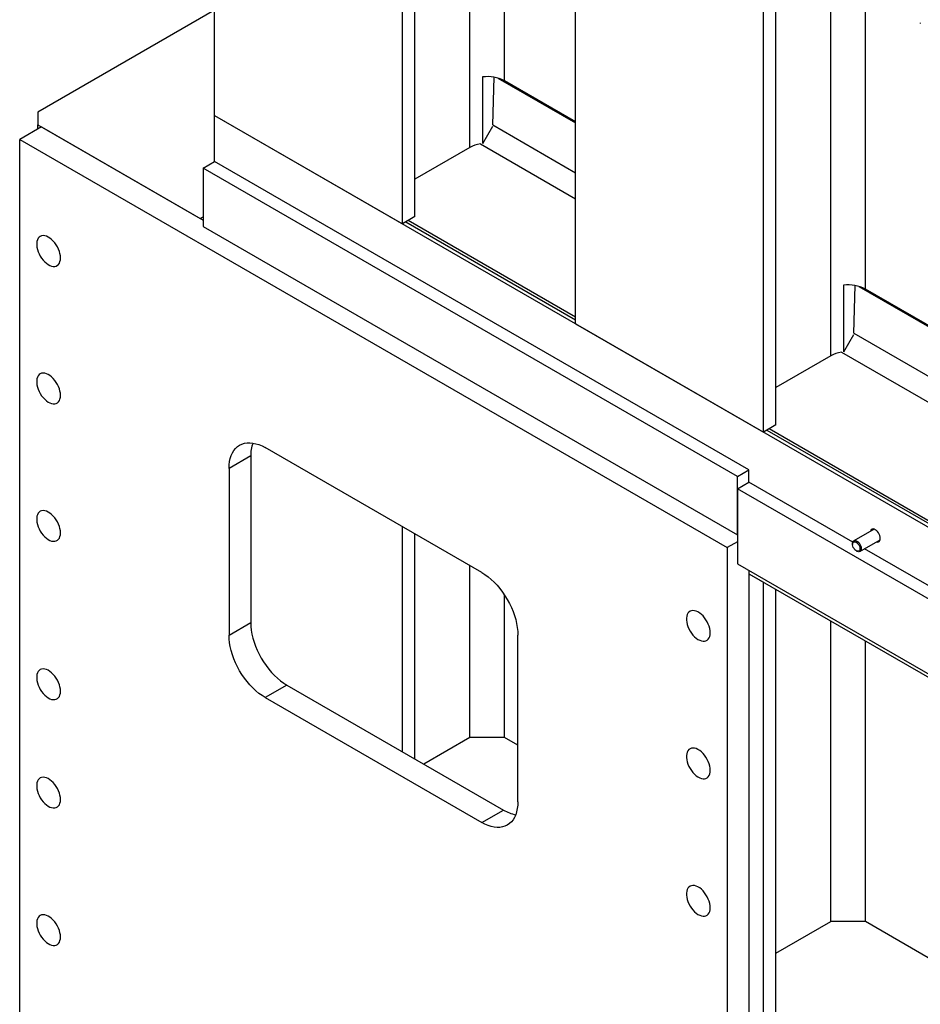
# Model space of a CAD drawing. Header units: millimetres. Extents: x 0 to 25230, y 0 to 17820.
# Tile 110 of 244: x 14698 to 15580, y 10289 to 11254. Entities that reach past the tile are written whole.
import ezdxf

# ---------------------------------------------------------------- set-up
doc = ezdxf.new("R2010")
doc.units = ezdxf.units.MM
doc.linetypes.add('SLD-Sólida', pattern=[0])
doc.layers.add('REFERÊNCIAS', color=9, linetype='SLD-Sólida')

msp = doc.modelspace()

# ---------------------------------------------------------------- linework, layer by layer
at = {"layer": 'REFERÊNCIAS', "linetype": 'SLD-Sólida', "lineweight": 25, "ltscale": 30}
for p, q in [((14888.62, 11160.15), (14888.62, 12013.44)), ((15072.46, 11054.02), (15072.46, 11939.9)), ((15242.17, 10956.05), (15242.17, 11841.93)), ((15426.02, 10849.92), (15426.02, 11735.8)), ((15084.84, 11061.16), (15084.84, 11456.37)), ((15138.58, 11128.91), (15138.58, 11425.35)), ((15172.52, 11194.24), (15172.52, 11405.75)), ((15438.39, 10857.06), (15438.39, 11343.31)), ((15492.13, 10924.81), (15492.13, 11312.29)), ((15526.07, 10990.13), (15526.07, 11292.69)), ((14888.57, 11263.38), (14715.37, 11163.4)), ((15579.72, 11251.06), (15579.72, 11250.35)), ((15151.07, 11198.05), (15151.07, 11132.82)), ((15161.01, 11151.09), (15162.33, 11197.73)), ((15166.11, 11196.88), (15242.17, 11152.97)), ((15242.17, 11154.03), (15172.52, 11194.24)), ((14715.37, 11163.4), (14715.37, 11151.15)), ((14888.62, 11160.15), (19074.69, 8743.58)), ((14888.62, 11115.24), (14888.62, 11160.15)), ((14888.62, 11160.15), (15072.46, 11054.02)), ((14718.91, 11149.11), (14697.7, 11136.86)), ((14715.37, 11151.15), (14874.47, 11059.3)), ((14715.37, 11147.07), (14715.37, 11151.15)), ((14718.91, 11149.11), (14877.3, 11057.67)), ((15151.17, 11132.89), (15160.92, 11149.78)), ((15161.01, 11151.09), (15242.17, 11104.24)), ((14697.7, 10026.37), (14697.7, 11136.86)), ((14697.7, 11136.86), (15390.66, 10736.82)), ((15138.58, 11128.91), (15084.84, 11097.89)), ((15148.86, 11132.42), (15242.17, 11078.55)), ((14877.3, 11108.71), (14888.62, 11115.24)), ((14877.3, 11108.71), (14877.3, 11051.55)), ((15400.56, 10806.64), (14877.3, 11108.71)), ((15411.87, 10813.17), (14888.62, 11115.24)), ((14874.47, 11059.3), (14877.3, 11060.94)), ((15084.84, 11061.16), (15072.46, 11054.02)), ((14877.3, 11051.55), (15400.56, 10749.48)), ((15076.02, 11056.07), (15242.17, 10960.15)), ((15242.17, 10962.52), (15078.07, 11057.25)), ((15504.63, 10993.95), (15504.63, 10928.72)), ((15514.56, 10946.99), (15515.88, 10993.63)), ((15519.66, 10992.78), (15889.17, 10779.46)), ((15597.49, 10948.9), (15526.07, 10990.13)), ((15242.17, 10956.05), (15426.02, 10849.92)), ((15504.72, 10928.79), (15514.47, 10945.68)), ((15514.56, 10946.99), (15889.17, 10730.73)), ((15492.13, 10924.81), (15438.39, 10893.79)), ((15502.41, 10928.32), (15889.17, 10705.05)), ((15438.39, 10857.06), (15426.02, 10849.92)), ((15429.57, 10851.97), (15889.17, 10586.65)), ((15889.17, 10589.01), (15431.62, 10853.15)), ((14923.97, 10826.59), (14902.76, 10814.35)), ((14923.97, 10826.59), (14923.97, 10663.29)), ((15150.24, 10712.3), (14938.11, 10834.77)), ((14902.76, 10814.35), (14902.76, 10651.04)), ((15400.56, 10806.64), (15411.87, 10813.17)), ((15411.87, 10800.92), (15411.87, 10813.17)), ((15400.56, 10749.48), (15400.56, 10806.64)), ((15400.56, 10794.39), (15411.87, 10800.92)), ((15513.6, 10742.2), (15411.87, 10800.92)), ((18540.11, 8981.96), (15400.56, 10794.39)), ((15400.56, 10794.39), (15400.56, 10720.9)), ((15072.46, 10536.74), (15072.46, 10757.21)), ((15084.84, 10529.59), (15084.84, 10750.06)), ((15534.42, 10754.91), (15514.61, 10743.48)), ((15400.56, 10742.54), (15390.66, 10736.82)), ((15513.37, 10740.73), (15513.37, 10740.01)), ((15520.61, 10733.08), (15540.42, 10744.52)), ((15390.66, 10736.82), (15390.66, 9626.33)), ((15516.99, 10733.74), (15517.61, 10733.38)), ((15768.16, 10595.24), (15525, 10735.62)), ((15400.56, 10720.9), (18530.22, 8914.19)), ((15138.58, 10550.61), (15138.58, 10719.04)), ((15411.87, 10714.37), (15411.87, 9638.57)), ((15411.87, 10711.1), (18530.22, 8910.92)), ((15411.87, 10711.1), (15426.02, 10702.94)), ((15426.02, 9137.35), (15426.02, 10702.94)), ((15438.39, 10237.21), (15438.39, 10695.79)), ((15172.52, 10550.61), (15172.52, 10690.33)), ((14902.76, 10651.04), (14923.97, 10663.29)), ((15492.13, 10370.28), (15492.13, 10664.77)), ((15185.6, 10487.76), (15185.6, 10651.07)), ((15526.07, 10370.28), (15526.07, 10645.18)), ((14959.33, 10602.05), (14938.11, 10589.8)), ((14959.33, 10602.05), (15171.46, 10479.59)), ((14938.11, 10589.8), (15150.24, 10467.34)), ((15138.58, 10550.61), (15093.5, 10524.59)), ((15172.52, 10550.61), (15138.58, 10550.61)), ((15185.6, 10543.06), (15172.52, 10550.61)), ((15150.24, 10467.34), (15171.46, 10479.59)), ((15438.39, 10339.26), (15492.13, 10370.28)), ((15526.07, 10370.28), (15492.13, 10370.28)), ((15597.49, 10329.06), (15526.07, 10370.28))]:
    msp.add_line(p, q, dxfattribs=at)
at = {"layer": 'REFERÊNCIAS', "linetype": 'SLD-Sólida', "lineweight": 25, "ltscale": 30, "flags": 128}
for points in [[(14737.65, 11020.71), (14737.52, 11022.75), (14737.15, 11024.88), (14736.54, 11027.07), (14735.71, 11029.27), (14734.67, 11031.42), (14733.44, 11033.5), (14732.06, 11035.44), (14730.54, 11037.21), (14728.93, 11038.78), (14727.26, 11040.1), (14725.55, 11041.16), (14723.86, 11041.92), (14722.21, 11042.38), (14720.65, 11042.51), (14719.19, 11042.33), (14717.88, 11041.82), (14716.75, 11041.01), (14715.81, 11039.92), (14715.08, 11038.55), (14714.59, 11036.95), (14714.34, 11035.15), (14714.34, 11033.18), (14714.59, 11031.09), (14715.08, 11028.93), (14715.81, 11026.73), (14716.75, 11024.55), (14717.88, 11022.42), (14719.19, 11020.41), (14720.65, 11018.55), (14722.21, 11016.87), (14723.86, 11015.42), (14725.55, 11014.23), (14727.26, 11013.32), (14728.93, 11012.71), (14730.54, 11012.42), (14732.06, 11012.44), (14733.44, 11012.78), (14734.67, 11013.44), (14735.71, 11014.4), (14736.54, 11015.63), (14737.15, 11017.12), (14737.52, 11018.82), (14737.65, 11020.71)], [(14737.65, 10885.98), (14737.52, 10888.02), (14737.15, 10890.15), (14736.54, 10892.34), (14735.71, 10894.54), (14734.67, 10896.69), (14733.44, 10898.77), (14732.06, 10900.71), (14730.54, 10902.49), (14728.93, 10904.05), (14727.26, 10905.38), (14725.55, 10906.43), (14723.86, 10907.19), (14722.21, 10907.65), (14720.65, 10907.78), (14719.19, 10907.6), (14717.88, 10907.09), (14716.75, 10906.29), (14715.81, 10905.19), (14715.08, 10903.82), (14714.59, 10902.22), (14714.34, 10900.42), (14714.34, 10898.45), (14714.59, 10896.36), (14715.08, 10894.2), (14715.81, 10892), (14716.75, 10889.82), (14717.88, 10887.7), (14719.19, 10885.68), (14720.65, 10883.82), (14722.21, 10882.14), (14723.86, 10880.69), (14725.55, 10879.5), (14727.26, 10878.59), (14728.93, 10877.98), (14730.54, 10877.69), (14732.06, 10877.71), (14733.44, 10878.06), (14734.67, 10878.71), (14735.71, 10879.67), (14736.54, 10880.9), (14737.15, 10882.39), (14737.52, 10884.09), (14737.65, 10885.98)], [(14902.76, 10814.35), (14902.89, 10817.83), (14903.29, 10821.13), (14903.96, 10824.22), (14904.89, 10827.08), (14906.07, 10829.69), (14907.49, 10832.03), (14909.15, 10834.08), (14911.03, 10835.82), (14913.11, 10837.24), (14915.39, 10838.33), (14917.83, 10839.09), (14920.44, 10839.5), (14923.17, 10839.57), (14926.02, 10839.28), (14928.96, 10838.66), (14931.97, 10837.69), (14935.03, 10836.39), (14938.11, 10834.77)], [(14737.65, 10751.26), (14737.52, 10753.29), (14737.15, 10755.42), (14736.54, 10757.61), (14735.71, 10759.81), (14734.67, 10761.97), (14733.44, 10764.04), (14732.06, 10765.98), (14730.54, 10767.76), (14728.93, 10769.32), (14727.26, 10770.65), (14725.55, 10771.7), (14723.86, 10772.46), (14722.21, 10772.92), (14720.65, 10773.05), (14719.19, 10772.87), (14717.88, 10772.36), (14716.75, 10771.56), (14715.81, 10770.46), (14715.08, 10769.09), (14714.59, 10767.49), (14714.34, 10765.69), (14714.34, 10763.72), (14714.59, 10761.64), (14715.08, 10759.47), (14715.81, 10757.27), (14716.75, 10755.09), (14717.88, 10752.97), (14719.19, 10750.95), (14720.65, 10749.09), (14722.21, 10747.41), (14723.86, 10745.97), (14725.55, 10744.77), (14727.26, 10743.86), (14728.93, 10743.25), (14730.54, 10742.96), (14732.06, 10742.98), (14733.44, 10743.33), (14734.67, 10743.98), (14735.71, 10744.94), (14736.54, 10746.17), (14737.15, 10747.66), (14737.52, 10749.37), (14737.65, 10751.26)], [(15540.57, 10745.82), (15540.44, 10747.16), (15540.08, 10748.58), (15539.49, 10750), (15538.7, 10751.36), (15537.77, 10752.58), (15536.72, 10753.61), (15535.62, 10754.39), (15534.52, 10754.88), (15533.47, 10755.06), (15532.53, 10754.92), (15531.75, 10754.47), (15531.16, 10753.73), (15530.82, 10752.83)], [(15513.37, 10740.73), (15513.38, 10741.1), (15513.59, 10742.18), (15514.06, 10743.01), (15514.75, 10743.55), (15515.62, 10743.75), (15516.61, 10743.62), (15517.67, 10743.14), (15518.72, 10742.36), (15519.71, 10741.33), (15520.56, 10740.1)], [(15519.51, 10739.48), (15520.12, 10738.23), (15520.5, 10736.96), (15520.62, 10735.76), (15520.46, 10734.72), (15520.06, 10733.92), (15519.42, 10733.41), (15518.6, 10733.24), (15517.67, 10733.42), (15516.68, 10733.93), (15515.72, 10734.74), (15514.85, 10735.78), (15514.14, 10736.98), (15513.64, 10738.25), (15513.39, 10739.5), (15513.41, 10740.63), (15513.69, 10741.56), (15514.22, 10742.22), (15514.95, 10742.56), (15515.84, 10742.55), (15516.81, 10742.21), (15517.79, 10741.54), (15518.71, 10740.61), (15519.51, 10739.48)], [(15520.56, 10740.1), (15521.22, 10738.76), (15521.66, 10737.39), (15521.85, 10736.07), (15521.77, 10734.89), (15521.42, 10733.93), (15520.84, 10733.24), (15520.05, 10732.86), (15519.12, 10732.83), (15518.08, 10733.14), (15517.61, 10733.38)], [(15536.81, 10742.44), (15537.77, 10742.28), (15538.7, 10742.42), (15539.49, 10742.88), (15540.08, 10743.62), (15540.44, 10744.62), (15540.57, 10745.82)], [(15150.24, 10712.3), (15153.33, 10710.37), (15156.38, 10708.14), (15159.4, 10705.63), (15162.34, 10702.86), (15165.19, 10699.85), (15167.92, 10696.63), (15170.52, 10693.21), (15172.97, 10689.63), (15175.24, 10685.91), (15177.33, 10682.09), (15179.21, 10678.18), (15180.86, 10674.22), (15182.29, 10670.23), (15183.47, 10666.26), (15184.4, 10662.33), (15185.06, 10658.47), (15185.47, 10654.7), (15185.6, 10651.07)], [(15374.04, 10653.33), (15373.92, 10655.36), (15373.55, 10657.5), (15372.94, 10659.69), (15372.11, 10661.88), (15371.07, 10664.04), (15369.84, 10666.11), (15368.45, 10668.06), (15366.94, 10669.83), (15365.33, 10671.4), (15363.65, 10672.72), (15361.95, 10673.78), (15360.26, 10674.54), (15358.61, 10674.99), (15357.04, 10675.13), (15355.59, 10674.94), (15354.28, 10674.44), (15353.14, 10673.63), (15352.2, 10672.53), (15351.48, 10671.17), (15350.99, 10669.57), (15350.74, 10667.77), (15350.74, 10665.8), (15350.99, 10663.71), (15351.48, 10661.54), (15352.2, 10659.35), (15353.14, 10657.16), (15354.28, 10655.04), (15355.59, 10653.03), (15357.04, 10651.16), (15358.61, 10649.49), (15360.26, 10648.04), (15361.95, 10646.85), (15363.65, 10645.94), (15365.33, 10645.33), (15366.94, 10645.03), (15368.45, 10645.06), (15369.84, 10645.4), (15371.07, 10646.06), (15372.11, 10647.01), (15372.94, 10648.25), (15373.55, 10649.73), (15373.92, 10651.44), (15374.04, 10653.33)], [(14923.97, 10663.29), (14924.11, 10659.65), (14924.51, 10655.89), (14925.18, 10652.02), (14926.1, 10648.09), (14927.28, 10644.12), (14928.71, 10640.14), (14930.36, 10636.18), (14932.24, 10632.27), (14934.33, 10628.44), (14936.6, 10624.72), (14939.05, 10621.14), (14941.65, 10617.72), (14944.38, 10614.5), (14947.23, 10611.49), (14950.18, 10608.72), (14953.19, 10606.21), (14956.24, 10603.98), (14959.33, 10602.05)], [(14938.11, 10589.8), (14935.03, 10591.74), (14931.97, 10593.97), (14928.96, 10596.48), (14926.02, 10599.25), (14923.17, 10602.25), (14920.44, 10605.48), (14917.83, 10608.89), (14915.39, 10612.47), (14913.11, 10616.19), (14911.03, 10620.02), (14909.15, 10623.93), (14907.49, 10627.89), (14906.07, 10631.87), (14904.89, 10635.85), (14903.96, 10639.78), (14903.29, 10643.64), (14902.89, 10647.4), (14902.76, 10651.04)], [(14737.65, 10596.11), (14737.52, 10598.15), (14737.15, 10600.28), (14736.54, 10602.47), (14735.71, 10604.66), (14734.67, 10606.82), (14733.44, 10608.9), (14732.06, 10610.84), (14730.54, 10612.61), (14728.93, 10614.18), (14727.26, 10615.5), (14725.55, 10616.56), (14723.86, 10617.32), (14722.21, 10617.77), (14720.65, 10617.91), (14719.19, 10617.72), (14717.88, 10617.22), (14716.75, 10616.41), (14715.81, 10615.32), (14715.08, 10613.95), (14714.59, 10612.35), (14714.34, 10610.55), (14714.34, 10608.58), (14714.59, 10606.49), (14715.08, 10604.33), (14715.81, 10602.13), (14716.75, 10599.94), (14717.88, 10597.82), (14719.19, 10595.81), (14720.65, 10593.95), (14722.21, 10592.27), (14723.86, 10590.82), (14725.55, 10589.63), (14727.26, 10588.72), (14728.93, 10588.11), (14730.54, 10587.81), (14732.06, 10587.84), (14733.44, 10588.18), (14734.67, 10588.84), (14735.71, 10589.8), (14736.54, 10591.03), (14737.15, 10592.52), (14737.52, 10594.22), (14737.65, 10596.11)], [(15374.04, 10518.6), (15373.92, 10520.63), (15373.55, 10522.77), (15372.94, 10524.96), (15372.11, 10527.15), (15371.07, 10529.31), (15369.84, 10531.38), (15368.45, 10533.33), (15366.94, 10535.1), (15365.33, 10536.67), (15363.65, 10537.99), (15361.95, 10539.05), (15360.26, 10539.81), (15358.61, 10540.26), (15357.04, 10540.4), (15355.59, 10540.21), (15354.28, 10539.71), (15353.14, 10538.9), (15352.2, 10537.8), (15351.48, 10536.44), (15350.99, 10534.84), (15350.74, 10533.04), (15350.74, 10531.07), (15350.99, 10528.98), (15351.48, 10526.81), (15352.2, 10524.62), (15353.14, 10522.43), (15354.28, 10520.31), (15355.59, 10518.3), (15357.04, 10516.43), (15358.61, 10514.76), (15360.26, 10513.31), (15361.95, 10512.12), (15363.65, 10511.21), (15365.33, 10510.6), (15366.94, 10510.3), (15368.45, 10510.33), (15369.84, 10510.67), (15371.07, 10511.33), (15372.11, 10512.29), (15372.94, 10513.52), (15373.55, 10515.01), (15373.92, 10516.71), (15374.04, 10518.6)], [(14737.65, 10489.96), (14737.52, 10492), (14737.15, 10494.13), (14736.54, 10496.32), (14735.71, 10498.51), (14734.67, 10500.67), (14733.44, 10502.75), (14732.06, 10504.69), (14730.54, 10506.46), (14728.93, 10508.03), (14727.26, 10509.35), (14725.55, 10510.41), (14723.86, 10511.17), (14722.21, 10511.62), (14720.65, 10511.76), (14719.19, 10511.57), (14717.88, 10511.07), (14716.75, 10510.26), (14715.81, 10509.17), (14715.08, 10507.8), (14714.59, 10506.2), (14714.34, 10504.4), (14714.34, 10502.43), (14714.59, 10500.34), (14715.08, 10498.18), (14715.81, 10495.98), (14716.75, 10493.79), (14717.88, 10491.67), (14719.19, 10489.66), (14720.65, 10487.8), (14722.21, 10486.12), (14723.86, 10484.67), (14725.55, 10483.48), (14727.26, 10482.57), (14728.93, 10481.96), (14730.54, 10481.66), (14732.06, 10481.69), (14733.44, 10482.03), (14734.67, 10482.69), (14735.71, 10483.65), (14736.54, 10484.88), (14737.15, 10486.37), (14737.52, 10488.07), (14737.65, 10489.96)], [(15185.6, 10487.76), (15185.47, 10484.28), (15185.06, 10480.98), (15184.4, 10477.89), (15183.47, 10475.03), (15182.29, 10472.42), (15180.86, 10470.08), (15179.21, 10468.03), (15177.33, 10466.29), (15175.24, 10464.87), (15172.97, 10463.77), (15170.52, 10463.02), (15167.92, 10462.61), (15165.19, 10462.54), (15162.34, 10462.82), (15159.4, 10463.45), (15156.38, 10464.42), (15153.33, 10465.72), (15150.24, 10467.34)], [(15374.04, 10383.87), (15373.92, 10385.91), (15373.55, 10388.04), (15372.94, 10390.23), (15372.11, 10392.42), (15371.07, 10394.58), (15369.84, 10396.65), (15368.45, 10398.6), (15366.94, 10400.37), (15365.33, 10401.94), (15363.65, 10403.26), (15361.95, 10404.32), (15360.26, 10405.08), (15358.61, 10405.53), (15357.04, 10405.67), (15355.59, 10405.48), (15354.28, 10404.98), (15353.14, 10404.17), (15352.2, 10403.07), (15351.48, 10401.71), (15350.99, 10400.11), (15350.74, 10398.31), (15350.74, 10396.34), (15350.99, 10394.25), (15351.48, 10392.09), (15352.2, 10389.89), (15353.14, 10387.7), (15354.28, 10385.58), (15355.59, 10383.57), (15357.04, 10381.7), (15358.61, 10380.03), (15360.26, 10378.58), (15361.95, 10377.39), (15363.65, 10376.48), (15365.33, 10375.87), (15366.94, 10375.57), (15368.45, 10375.6), (15369.84, 10375.94), (15371.07, 10376.6), (15372.11, 10377.56), (15372.94, 10378.79), (15373.55, 10380.28), (15373.92, 10381.98), (15374.04, 10383.87)], [(14737.65, 10355.23), (14737.52, 10357.27), (14737.15, 10359.4), (14736.54, 10361.59), (14735.71, 10363.79), (14734.67, 10365.94), (14733.44, 10368.02), (14732.06, 10369.96), (14730.54, 10371.73), (14728.93, 10373.3), (14727.26, 10374.62), (14725.55, 10375.68), (14723.86, 10376.44), (14722.21, 10376.89), (14720.65, 10377.03), (14719.19, 10376.84), (14717.88, 10376.34), (14716.75, 10375.53), (14715.81, 10374.44), (14715.08, 10373.07), (14714.59, 10371.47), (14714.34, 10369.67), (14714.34, 10367.7), (14714.59, 10365.61), (14715.08, 10363.45), (14715.81, 10361.25), (14716.75, 10359.07), (14717.88, 10356.94), (14719.19, 10354.93), (14720.65, 10353.07), (14722.21, 10351.39), (14723.86, 10349.94), (14725.55, 10348.75), (14727.26, 10347.84), (14728.93, 10347.23), (14730.54, 10346.93), (14732.06, 10346.96), (14733.44, 10347.3), (14734.67, 10347.96), (14735.71, 10348.92), (14736.54, 10350.15), (14737.15, 10351.64), (14737.52, 10353.34), (14737.65, 10355.23)]]:
    msp.add_lwpolyline(points, dxfattribs=at)
at = {"layer": 'REFERÊNCIAS', "linetype": 'SLD-Sólida', "lineweight": 25, "ltscale": 900}
for centre, radius, start, end in [((15155.72, 11162), 36.35, 62.47875, 97.34485), ((15153.46, 11102.14), 30.63, 98.6312, 119.05904), ((15509.28, 10957.9), 36.35, 62.47875, 97.34485), ((15507.01, 10898.04), 30.63, 98.6312, 119.05904), ((14959.54, 10827.19), 35.58, 160.13708, 180.95176), ((15189.75, 10510.1), 35.57, 239.05118, 259.85894)]:
    msp.add_arc(centre, radius, start, end, dxfattribs=at)

doc.saveas('drawing.dxf')
